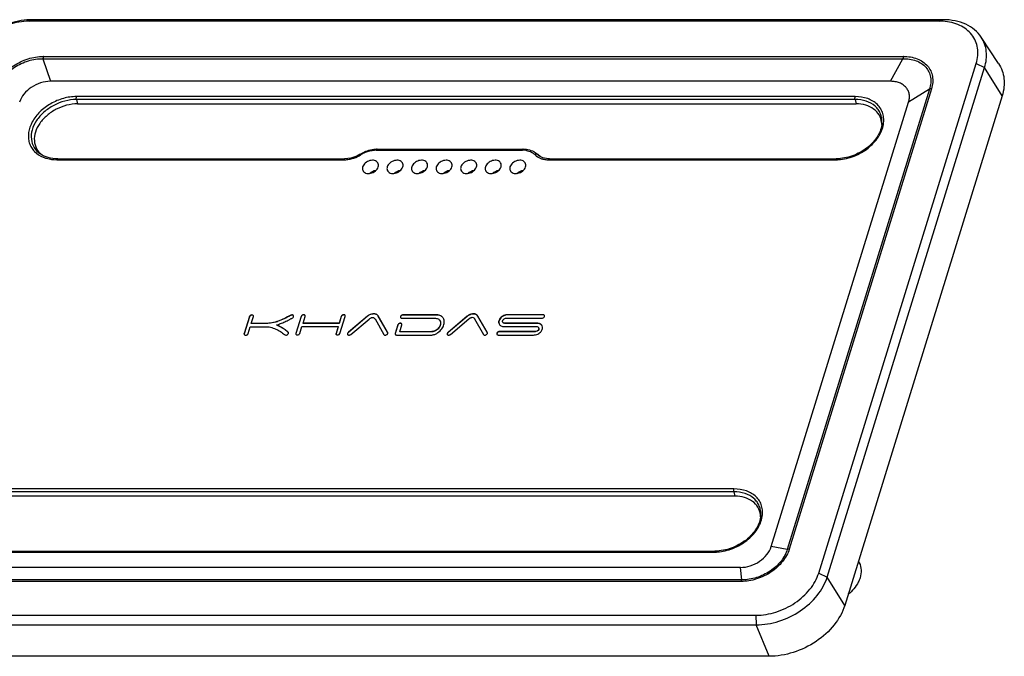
# Model space of a CAD drawing. Header units: millimetres. Extents: x 0 to 297, y 0 to 210.
# Tile 79 of 122: x 170 to 208, y 43 to 67. Entities that reach past the tile are written whole.
import ezdxf

# ---------------------------------------------------------------- set-up
doc = ezdxf.new("R2010")
doc.units = ezdxf.units.MM
doc.header["$LTSCALE"] = 16.335
doc.layers.get('0').update_dxf_attribs({"linetype": 'CONTINUOUS'})

msp = doc.modelspace()

# ---------------------------------------------------------------- linework, layer by layer
at = {"color": 7, "linetype": 'CONTINUOUS'}
for p, q in [((170.619, 67.044), (170.761, 67.102)), ((205.619, 67.044), (170.619, 67.044)), ((205.761, 67.102), (170.761, 67.102)), ((205.619, 67.044), (205.761, 67.102)), ((207.89, 65.42), (207.223, 66.432)), ((171.153, 65.602), (171.442, 64.733)), ((171.153, 65.602), (204.215, 65.602)), ((171.17, 65.692), (204.232, 65.692)), ((203.741, 64.733), (204.215, 65.602)), ((200.977, 45.835), (207.028, 65.418)), ((201.303, 45.68), (207.355, 65.264)), ((207.028, 65.418), (207.355, 65.264)), ((208.03, 64.175), (207.355, 65.264)), ((203.741, 64.733), (171.442, 64.733)), ((205.233, 64.436), (199.766, 46.745)), ((205.313, 64.448), (199.846, 46.756)), ((205.233, 64.436), (204.433, 63.935)), ((172.441, 64.033), (172.481, 63.866)), ((202.375, 64.033), (172.441, 64.033)), ((202.378, 64.147), (172.443, 64.147)), ((208.03, 64.175), (201.978, 44.592)), ((202.375, 64.033), (202.415, 63.866)), ((172.481, 63.866), (202.415, 63.866)), ((199.153, 46.849), (204.433, 63.935)), ((183.966, 62.091), (189.584, 62.091)), ((183.996, 62.129), (189.615, 62.129)), ((171.693, 61.719), (182.729, 61.719)), ((171.723, 61.757), (182.759, 61.757)), ((190.069, 62.001), (190.173, 61.93)), ((190.155, 61.929), (190.265, 61.853)), ((190.592, 61.719), (201.627, 61.719)), ((190.622, 61.757), (201.658, 61.757)), ((179.092, 55.688), (178.892, 55.039)), ((179.095, 55.682), (178.895, 55.033)), ((179.095, 55.682), (179.092, 55.688)), ((179.162, 55.427), (179.243, 55.688)), ((180.671, 55.727), (180.668, 55.733)), ((181.078, 55.696), (180.877, 55.047)), ((181.081, 55.69), (180.88, 55.041)), ((181.081, 55.69), (181.078, 55.696)), ((181.117, 55.737), (181.114, 55.743)), ((181.151, 55.436), (181.231, 55.696)), ((182.62, 55.696), (182.54, 55.436)), ((182.623, 55.69), (182.543, 55.429)), ((182.573, 55.047), (182.774, 55.696)), ((182.623, 55.69), (182.62, 55.696)), ((182.66, 55.737), (182.656, 55.743)), ((183.629, 55.709), (182.894, 55.086)), ((183.632, 55.703), (182.897, 55.08)), ((183.632, 55.703), (183.629, 55.709)), ((183.741, 55.767), (183.738, 55.773)), ((184.398, 55.092), (184.043, 55.715)), ((184.046, 55.708), (184.043, 55.715)), ((184.401, 55.086), (184.046, 55.708)), ((186.302, 55.756), (184.993, 55.756)), ((184.996, 55.75), (184.993, 55.756)), ((186.305, 55.75), (184.996, 55.75)), ((186.305, 55.75), (186.302, 55.756)), ((187.461, 55.706), (186.726, 55.083)), ((187.464, 55.7), (186.729, 55.077)), ((187.464, 55.7), (187.461, 55.706)), ((187.573, 55.764), (187.57, 55.77)), ((188.231, 55.089), (187.875, 55.712)), ((187.878, 55.706), (187.875, 55.712)), ((188.234, 55.083), (187.878, 55.706)), ((190.38, 55.761), (189.018, 55.761)), ((189.021, 55.755), (189.018, 55.761)), ((190.383, 55.755), (189.021, 55.755)), ((190.383, 55.755), (190.38, 55.761)), ((179.042, 55.039), (179.122, 55.3)), ((179.122, 55.3), (179.674, 55.3)), ((179.165, 55.421), (179.162, 55.427)), ((179.712, 55.427), (179.162, 55.427)), ((179.715, 55.421), (179.165, 55.421)), ((179.715, 55.421), (179.712, 55.427)), ((180.14, 55.368), (180.205, 55.39)), ((180.143, 55.361), (180.14, 55.368)), ((180.19, 55.345), (180.14, 55.368)), ((180.193, 55.339), (180.143, 55.361)), ((180.193, 55.339), (180.19, 55.345)), ((181.031, 55.047), (181.111, 55.308)), ((181.111, 55.308), (182.5, 55.308)), ((181.154, 55.429), (181.151, 55.436)), ((182.54, 55.436), (181.151, 55.436)), ((182.543, 55.429), (181.154, 55.429)), ((182.5, 55.308), (182.42, 55.047)), ((182.503, 55.301), (182.423, 55.041)), ((182.503, 55.301), (182.5, 55.308)), ((182.543, 55.429), (182.54, 55.436)), ((182.986, 55.002), (183.696, 55.597)), ((183.919, 55.6), (184.26, 55.002)), ((184.797, 55.37), (184.697, 55.044)), ((184.8, 55.364), (184.7, 55.038)), ((184.8, 55.364), (184.797, 55.37)), ((184.87, 55.11), (184.951, 55.37)), ((184.953, 55.625), (186.217, 55.625)), ((186.426, 55.521), (186.423, 55.527)), ((186.549, 55.615), (186.542, 55.631)), ((186.816, 55.003), (187.527, 55.6)), ((187.749, 55.603), (188.091, 55.004)), ((188.827, 55.479), (188.83, 55.473)), ((188.878, 55.308), (190.126, 55.308)), ((190.153, 55.436), (188.911, 55.436)), ((188.914, 55.429), (188.911, 55.436)), ((190.156, 55.429), (188.914, 55.429)), ((188.971, 55.631), (190.34, 55.631)), ((190.156, 55.429), (190.153, 55.436)), ((190.212, 55.258), (190.209, 55.264)), ((178.895, 55.033), (178.892, 55.039)), ((180.39, 55.233), (180.387, 55.239)), ((180.591, 55.073), (180.588, 55.077)), ((180.88, 55.041), (180.877, 55.047)), ((182.423, 55.041), (182.42, 55.047)), ((182.897, 55.08), (182.894, 55.086)), ((184.401, 55.086), (184.398, 55.092)), ((184.7, 55.038), (184.697, 55.044)), ((184.751, 54.982), (186.086, 54.982)), ((186.057, 55.11), (184.87, 55.11)), ((184.873, 55.103), (184.87, 55.11)), ((186.06, 55.103), (184.873, 55.103)), ((186.06, 55.103), (186.057, 55.11)), ((186.729, 55.077), (186.726, 55.083)), ((188.234, 55.083), (188.231, 55.089)), ((188.657, 54.982), (190.012, 54.982)), ((190.069, 55.115), (188.698, 55.115)), ((188.701, 55.109), (188.698, 55.115)), ((190.073, 55.109), (188.701, 55.109)), ((190.073, 55.109), (190.069, 55.115)), ((190.159, 55.136), (190.156, 55.142)), ((197.715, 48.954), (167.781, 48.954)), ((197.718, 49.068), (167.783, 49.068)), ((197.715, 48.954), (197.755, 48.787)), ((197.755, 48.787), (167.821, 48.787)), ((167.033, 46.64), (196.968, 46.64)), ((167.064, 46.678), (196.998, 46.678)), ((199.766, 46.745), (199.153, 46.849)), ((202.503, 46.291), (202.536, 46.224)), ((197.967, 46.05), (165.669, 46.05)), ((198.026, 45.573), (197.967, 46.05)), ((200.977, 45.835), (201.303, 45.68)), ((197.998, 45.511), (164.932, 45.511)), ((198.026, 45.573), (164.96, 45.573)), ((201.978, 44.592), (201.303, 45.68)), ((163.563, 44.21), (198.563, 44.21)), ((198.563, 44.21), (198.573, 43.842)), ((163.573, 43.842), (198.573, 43.842)), ((199.07, 42.634), (198.573, 43.842)), ((199.07, 42.634), (164.07, 42.634))]:
    msp.add_line(p, q, dxfattribs=at)
for centre, radius, start, end in [((205.62, 64.869), 2.175, 86.2546, 90.0157), ((202.597, 63.055), 0.805, 1.0304, 6.7509), ((183.966, 61.143), 0.948, 90.0259, 94.0078), ((189.585, 61.204), 0.887, 85.8581, 90.0184), ((189.589, 61.258), 0.833, 81.5845, 85.8633), ((182.728, 62.778), 1.059, 270.0259, 274.0083), ((182.723, 62.85), 1.131, 274.0013, 277.759), ((182.682, 63.028), 1.315, 295.3358, 301.818), ((182.697, 63.003), 1.285, 301.8353, 302.203), ((184.003, 60.929), 1.165, 118.7257, 122.195), ((189.689, 61.55), 0.521, 50.2286, 56.2174), ((189.711, 61.577), 0.486, 44.1565, 50.2242), ((190.14, 61.804), 0.138, 120.2138, 125.7379), ((190.507, 62.27), 0.49, 224.1578, 230.323), ((189.831, 61.428), 0.608, 47.2286, 55.7942), ((190.528, 62.296), 0.523, 230.3197, 235.7564), ((189.858, 61.458), 0.568, 44.1286, 47.1599), ((190.586, 62.164), 0.446, 224.1375, 228.4), ((190.591, 62.711), 0.992, 265.8583, 270.0184), ((201.627, 63.4), 1.681, 270.002, 271.0763), ((201.626, 63.463), 1.744, 271.0862, 273.8569), ((179.546, 57.378), 1.976, 287.9722, 288.2682), ((188.829, 55.47), 0.153, 203.5575, 206.1394), ((178.937, 55.014), 0.0453, 199.5552, 206.1288), ((180.917, 55.02), 0.0397, 196.929, 206.0912), ((186.738, 55.015), 0.0419, 196.6524, 206.0844), ((188.2, 55.052), 0.0459, 35.0945, 43.1856), ((188.202, 55.053), 0.0439, 26.1803, 35.0906), ((197.937, 47.976), 0.805, 1.0304, 6.7509), ((196.968, 48.321), 1.681, 270.002, 271.0763), ((196.966, 48.384), 1.744, 271.0862, 273.8569)]:
    msp.add_arc(centre, radius, start, end, dxfattribs=at)
for points, knots in [([(170.761, 67.102), (170.467, 67.102), (169.865, 66.999), (169.051, 66.604), (168.396, 66.02), (168.11, 65.519), (168.031, 65.264)], [0, 0, 0, 0, 0.253196, 0.516158, 0.770103, 1, 1, 1, 1]), ([(170.619, 67.044), (170.359, 67.044), (169.827, 66.953), (169.108, 66.604), (168.528, 66.087), (168.275, 65.644), (168.205, 65.418)], [0, 0, 0, 0, 0.253196, 0.516158, 0.770103, 1, 1, 1, 1]), ([(207.223, 66.432), (207.153, 66.537), (206.976, 66.733), (206.628, 66.946), (206.213, 67.075), (205.915, 67.102), (205.761, 67.102)], [0, 0, 0, 0, 0.227087, 0.466713, 0.723984, 1, 1, 1, 1]), ([(207.028, 65.418), (207.059, 65.516), (207.099, 65.714), (207.092, 66.01), (207.014, 66.287), (206.868, 66.533), (206.66, 66.738), (206.302, 66.953), (205.98, 67.025), (205.762, 67.039)], [0, 0, 0, 0, 0.128002, 0.24927, 0.366311, 0.482644, 0.601878, 0.727012, 1, 1, 1, 1]), ([(207.355, 65.264), (207.416, 65.462), (207.455, 65.778), (207.365, 66.174), (207.276, 66.351), (207.223, 66.432)], [0, 0, 0, 0, 0.515713, 0.759354, 1, 1, 1, 1]), ([(169.321, 64.448), (169.374, 64.62), (169.569, 64.959), (170.012, 65.357), (170.564, 65.622), (170.971, 65.692), (171.17, 65.692)], [0, 0, 0, 0, 0.229981, 0.483866, 0.746777, 1, 1, 1, 1]), ([(169.412, 64.436), (169.457, 64.601), (169.637, 64.924), (170.055, 65.301), (170.579, 65.548), (170.965, 65.608), (171.153, 65.602)], [0, 0, 0, 0, 0.229777, 0.483838, 0.747017, 1, 1, 1, 1]), ([(171.17, 65.692), (171.168, 65.685), (171.16, 65.656), (171.155, 65.626), (171.153, 65.602)], [0, 0, 0, 0, 0.233454, 1, 1, 1, 1]), ([(204.232, 65.692), (204.23, 65.685), (204.222, 65.656), (204.217, 65.626), (204.215, 65.602)], [0, 0, 0, 0, 0.233454, 1, 1, 1, 1]), ([(204.215, 65.602), (204.385, 65.608), (204.639, 65.573), (204.929, 65.429), (205.099, 65.282), (205.219, 65.099), (205.283, 64.889), (205.29, 64.662), (205.258, 64.511), (205.233, 64.436)], [0, 0, 0, 0, 0.276145, 0.402047, 0.521073, 0.636372, 0.752112, 0.872321, 1, 1, 1, 1]), ([(204.232, 65.692), (204.412, 65.692), (204.679, 65.65), (204.983, 65.493), (205.163, 65.337), (205.29, 65.144), (205.359, 64.923), (205.369, 64.685), (205.337, 64.526), (205.313, 64.448)], [0, 0, 0, 0, 0.276406, 0.402631, 0.522055, 0.63767, 0.753451, 0.873267, 1, 1, 1, 1]), ([(207.89, 65.42), (207.947, 65.333), (208.041, 65.145), (208.111, 64.834), (208.11, 64.504), (208.063, 64.284), (208.03, 64.175)], [0, 0, 0, 0, 0.239978, 0.482987, 0.734883, 1, 1, 1, 1]), ([(171.442, 64.733), (171.314, 64.733), (171.053, 64.688), (170.7, 64.517), (170.415, 64.263), (170.291, 64.045), (170.256, 63.935)], [0, 0, 0, 0, 0.253208, 0.516166, 0.770093, 1, 1, 1, 1]), ([(204.433, 63.935), (204.449, 63.985), (204.47, 64.087), (204.462, 64.24), (204.418, 64.381), (204.336, 64.505), (204.222, 64.606), (204.08, 64.679), (203.917, 64.724), (203.801, 64.733), (203.741, 64.733)], [0, 0, 0, 0, 0.1267, 0.246346, 0.362041, 0.477544, 0.596734, 0.722741, 0.857001, 1, 1, 1, 1]), ([(205.313, 64.448), (205.306, 64.448), (205.279, 64.447), (205.252, 64.442), (205.233, 64.436)], [0, 0, 0, 0, 0.265901, 1, 1, 1, 1]), ([(172.443, 64.147), (172.274, 64.147), (171.929, 64.096), (171.447, 63.893), (171.033, 63.585), (170.73, 63.202), (170.598, 62.841), (170.587, 62.561), (170.622, 62.366), (170.702, 62.188), (170.864, 61.978), (171.04, 61.866), (171.165, 61.815)], [0, 0, 0, 0, 0.138106, 0.281983, 0.423822, 0.556416, 0.675734, 0.730964, 0.784072, 0.836274, 0.888953, 1, 1, 1, 1]), ([(172.441, 64.033), (172.141, 64.033), (171.683, 63.905), (171.187, 63.567), (170.896, 63.243), (170.72, 62.88), (170.681, 62.51), (170.795, 62.171), (170.96, 62.005), (171.054, 61.941)], [0, 0, 0, 0, 0.278564, 0.42087, 0.555746, 0.678824, 0.789827, 0.893889, 1, 1, 1, 1]), ([(172.441, 64.033), (172.436, 64.052), (172.433, 64.091), (172.438, 64.129), (172.443, 64.147)], [0, 0, 0, 0, 0.507903, 1, 1, 1, 1]), ([(202.375, 64.033), (202.371, 64.052), (202.367, 64.091), (202.372, 64.129), (202.378, 64.147)], [0, 0, 0, 0, 0.507903, 1, 1, 1, 1]), ([(203.408, 63.128), (203.411, 63.19), (203.406, 63.313), (203.357, 63.49), (203.269, 63.649), (203.099, 63.834), (202.795, 63.996), (202.519, 64.033), (202.375, 64.033)], [0, 0, 0, 0, 0.120164, 0.236604, 0.352176, 0.469909, 0.720261, 1, 1, 1, 1]), ([(203.465, 63.08), (203.477, 63.151), (203.486, 63.292), (203.45, 63.499), (203.365, 63.687), (203.187, 63.908), (202.851, 64.104), (202.54, 64.147), (202.378, 64.147)], [0, 0, 0, 0, 0.122893, 0.240658, 0.356279, 0.473184, 0.721141, 1, 1, 1, 1]), ([(172.481, 63.866), (172.201, 63.866), (171.772, 63.749), (171.305, 63.437), (171.026, 63.138), (170.851, 62.801), (170.8, 62.454), (170.887, 62.132), (171.031, 61.968), (171.114, 61.903)], [0, 0, 0, 0, 0.277721, 0.419855, 0.555068, 0.678967, 0.790853, 0.895072, 1, 1, 1, 1]), ([(203.396, 63.15), (203.384, 63.251), (203.317, 63.453), (203.093, 63.692), (202.778, 63.837), (202.539, 63.866), (202.415, 63.866)], [0, 0, 0, 0, 0.230739, 0.465066, 0.719211, 1, 1, 1, 1]), ([(203.408, 63.128), (203.397, 62.955), (203.299, 62.688), (203.072, 62.387), (202.844, 62.173), (202.574, 61.996), (202.186, 61.819), (201.866, 61.757), (201.658, 61.757)], [0, 0, 0, 0, 0.216046, 0.338982, 0.46926, 0.603991, 0.739786, 1, 1, 1, 1]), ([(201.743, 61.723), (201.945, 61.737), (202.248, 61.809), (202.618, 61.986), (202.953, 62.211), (203.285, 62.558), (203.437, 62.908), (203.465, 63.08)], [0, 0, 0, 0, 0.259451, 0.392921, 0.525274, 0.776356, 1, 1, 1, 1]), ([(183.359, 61.938), (183.407, 61.968), (183.604, 62.074), (183.83, 62.129), (183.996, 62.129)], [0, 0, 0, 0, 0.255685, 1, 1, 1, 1]), ([(183.442, 61.951), (183.478, 61.971), (183.622, 62.04), (183.781, 62.081), (183.9, 62.089)], [0, 0, 0, 0, 0.255352, 1, 1, 1, 1]), ([(183.996, 62.129), (183.993, 62.129), (183.984, 62.126), (183.973, 62.112), (183.968, 62.099), (183.966, 62.091)], [0, 0, 0, 0, 0.176868, 0.52237, 1, 1, 1, 1]), ([(189.615, 62.129), (189.612, 62.129), (189.603, 62.126), (189.592, 62.112), (189.587, 62.099), (189.584, 62.091)], [0, 0, 0, 0, 0.176868, 0.52237, 1, 1, 1, 1]), ([(189.615, 62.129), (189.697, 62.129), (189.857, 62.11), (190.006, 62.044), (190.069, 62.001)], [0, 0, 0, 0, 0.51748, 1, 1, 1, 1]), ([(189.711, 62.082), (189.735, 62.078), (189.829, 62.06), (189.92, 62.022), (189.979, 61.983)], [0, 0, 0, 0, 0.263752, 1, 1, 1, 1]), ([(171.723, 61.757), (171.6, 61.757), (171.364, 61.784), (171.145, 61.879), (171.054, 61.941)], [0, 0, 0, 0, 0.528499, 1, 1, 1, 1]), ([(171.165, 61.815), (171.205, 61.799), (171.375, 61.741), (171.556, 61.719), (171.693, 61.719)], [0, 0, 0, 0, 0.238626, 1, 1, 1, 1]), ([(171.723, 61.757), (171.72, 61.757), (171.711, 61.754), (171.7, 61.74), (171.695, 61.727), (171.693, 61.719)], [0, 0, 0, 0, 0.176868, 0.52237, 1, 1, 1, 1]), ([(182.759, 61.757), (182.756, 61.757), (182.747, 61.754), (182.736, 61.74), (182.731, 61.727), (182.729, 61.719)], [0, 0, 0, 0, 0.176868, 0.52237, 1, 1, 1, 1]), ([(183.359, 61.938), (183.313, 61.909), (183.128, 61.809), (182.915, 61.757), (182.759, 61.757)], [0, 0, 0, 0, 0.257542, 1, 1, 1, 1]), ([(182.876, 61.729), (182.907, 61.734), (183.034, 61.756), (183.157, 61.799), (183.244, 61.84)], [0, 0, 0, 0, 0.245726, 1, 1, 1, 1]), ([(183.359, 61.938), (183.36, 61.938), (183.363, 61.937), (183.37, 61.93), (183.377, 61.922), (183.382, 61.915)], [0, 0, 0, 0, 0.08862, 0.284646, 1, 1, 1, 1]), ([(184.029, 61.599), (184.016, 61.621), (183.98, 61.659), (183.904, 61.693), (183.815, 61.703), (183.687, 61.684), (183.542, 61.609), (183.461, 61.502), (183.444, 61.445)], [0, 0, 0, 0, 0.103025, 0.215021, 0.338915, 0.473064, 0.749626, 1, 1, 1, 1]), ([(184.973, 61.599), (184.96, 61.621), (184.924, 61.659), (184.848, 61.693), (184.759, 61.703), (184.631, 61.684), (184.486, 61.609), (184.406, 61.502), (184.388, 61.445)], [0, 0, 0, 0, 0.103025, 0.215021, 0.338915, 0.473064, 0.749626, 1, 1, 1, 1]), ([(185.917, 61.599), (185.904, 61.621), (185.868, 61.659), (185.792, 61.693), (185.703, 61.703), (185.575, 61.684), (185.43, 61.609), (185.35, 61.502), (185.332, 61.445)], [0, 0, 0, 0, 0.103025, 0.215021, 0.338915, 0.473064, 0.749626, 1, 1, 1, 1]), ([(186.861, 61.599), (186.849, 61.621), (186.812, 61.659), (186.736, 61.693), (186.647, 61.703), (186.519, 61.684), (186.374, 61.609), (186.294, 61.502), (186.276, 61.445)], [0, 0, 0, 0, 0.103025, 0.215021, 0.338915, 0.473064, 0.749626, 1, 1, 1, 1]), ([(187.805, 61.599), (187.793, 61.621), (187.756, 61.659), (187.68, 61.693), (187.591, 61.703), (187.463, 61.684), (187.318, 61.609), (187.238, 61.502), (187.22, 61.445)], [0, 0, 0, 0, 0.103025, 0.215021, 0.338915, 0.473064, 0.749626, 1, 1, 1, 1]), ([(188.749, 61.599), (188.737, 61.621), (188.7, 61.659), (188.625, 61.693), (188.535, 61.703), (188.407, 61.684), (188.262, 61.609), (188.182, 61.502), (188.164, 61.445)], [0, 0, 0, 0, 0.103025, 0.215021, 0.338915, 0.473064, 0.749626, 1, 1, 1, 1]), ([(189.693, 61.599), (189.681, 61.621), (189.644, 61.659), (189.569, 61.693), (189.479, 61.703), (189.351, 61.684), (189.206, 61.609), (189.126, 61.502), (189.108, 61.445)], [0, 0, 0, 0, 0.103025, 0.215021, 0.338915, 0.473064, 0.749626, 1, 1, 1, 1]), ([(190.06, 61.915), (190.077, 61.898), (190.153, 61.83), (190.247, 61.783), (190.32, 61.759)], [0, 0, 0, 0, 0.239719, 1, 1, 1, 1]), ([(190.069, 62.001), (190.077, 61.996), (190.107, 61.974), (190.136, 61.949), (190.155, 61.929)], [0, 0, 0, 0, 0.254213, 1, 1, 1, 1]), ([(190.155, 61.929), (190.145, 61.936), (190.113, 61.942), (190.085, 61.931), (190.071, 61.923)], [0, 0, 0, 0, 0.448446, 1, 1, 1, 1]), ([(190.622, 61.757), (190.585, 61.757), (190.45, 61.765), (190.315, 61.808), (190.234, 61.863)], [0, 0, 0, 0, 0.27515, 1, 1, 1, 1]), ([(190.32, 61.759), (190.336, 61.754), (190.401, 61.736), (190.468, 61.725), (190.52, 61.722)], [0, 0, 0, 0, 0.24273, 1, 1, 1, 1]), ([(190.622, 61.757), (190.619, 61.757), (190.61, 61.754), (190.599, 61.74), (190.594, 61.727), (190.592, 61.719)], [0, 0, 0, 0, 0.176868, 0.52237, 1, 1, 1, 1]), ([(201.658, 61.757), (201.655, 61.757), (201.646, 61.754), (201.635, 61.74), (201.63, 61.727), (201.627, 61.719)], [0, 0, 0, 0, 0.176868, 0.52237, 1, 1, 1, 1]), ([(183.444, 61.445), (183.437, 61.423), (183.43, 61.378), (183.438, 61.333), (183.446, 61.313)], [0, 0, 0, 0, 0.516605, 1, 1, 1, 1]), ([(183.446, 61.313), (183.456, 61.29), (183.487, 61.245), (183.561, 61.203), (183.651, 61.186), (183.785, 61.2), (183.938, 61.274), (184.024, 61.385), (184.042, 61.445)], [0, 0, 0, 0, 0.102432, 0.21229, 0.334369, 0.467953, 0.746745, 1, 1, 1, 1]), ([(184.042, 61.445), (184.051, 61.471), (184.058, 61.525), (184.042, 61.577), (184.029, 61.599)], [0, 0, 0, 0, 0.517453, 1, 1, 1, 1]), ([(184.388, 61.445), (184.381, 61.423), (184.374, 61.378), (184.382, 61.333), (184.39, 61.313)], [0, 0, 0, 0, 0.516605, 1, 1, 1, 1]), ([(184.39, 61.313), (184.4, 61.29), (184.431, 61.245), (184.505, 61.203), (184.595, 61.186), (184.729, 61.2), (184.882, 61.274), (184.968, 61.385), (184.987, 61.445)], [0, 0, 0, 0, 0.102432, 0.21229, 0.334369, 0.467953, 0.746745, 1, 1, 1, 1]), ([(184.987, 61.445), (184.995, 61.471), (185.002, 61.525), (184.986, 61.577), (184.973, 61.599)], [0, 0, 0, 0, 0.517453, 1, 1, 1, 1]), ([(185.332, 61.445), (185.325, 61.423), (185.318, 61.378), (185.326, 61.333), (185.334, 61.313)], [0, 0, 0, 0, 0.516605, 1, 1, 1, 1]), ([(185.334, 61.313), (185.344, 61.29), (185.375, 61.245), (185.449, 61.203), (185.539, 61.186), (185.673, 61.2), (185.826, 61.274), (185.912, 61.385), (185.931, 61.445)], [0, 0, 0, 0, 0.102432, 0.21229, 0.334369, 0.467953, 0.746745, 1, 1, 1, 1]), ([(185.931, 61.445), (185.939, 61.471), (185.946, 61.525), (185.93, 61.577), (185.917, 61.599)], [0, 0, 0, 0, 0.517453, 1, 1, 1, 1]), ([(186.276, 61.445), (186.269, 61.423), (186.262, 61.378), (186.27, 61.333), (186.278, 61.313)], [0, 0, 0, 0, 0.516605, 1, 1, 1, 1]), ([(186.278, 61.313), (186.288, 61.29), (186.319, 61.245), (186.393, 61.203), (186.484, 61.186), (186.617, 61.2), (186.77, 61.274), (186.856, 61.385), (186.875, 61.445)], [0, 0, 0, 0, 0.102432, 0.21229, 0.334369, 0.467953, 0.746745, 1, 1, 1, 1]), ([(186.875, 61.445), (186.883, 61.471), (186.89, 61.525), (186.874, 61.577), (186.861, 61.599)], [0, 0, 0, 0, 0.517453, 1, 1, 1, 1]), ([(187.22, 61.445), (187.213, 61.423), (187.206, 61.378), (187.215, 61.333), (187.223, 61.313)], [0, 0, 0, 0, 0.516605, 1, 1, 1, 1]), ([(187.223, 61.313), (187.232, 61.29), (187.263, 61.245), (187.337, 61.203), (187.428, 61.186), (187.561, 61.2), (187.714, 61.274), (187.8, 61.385), (187.819, 61.445)], [0, 0, 0, 0, 0.102432, 0.21229, 0.334369, 0.467953, 0.746745, 1, 1, 1, 1]), ([(187.819, 61.445), (187.827, 61.471), (187.834, 61.525), (187.818, 61.577), (187.805, 61.599)], [0, 0, 0, 0, 0.517453, 1, 1, 1, 1]), ([(188.164, 61.445), (188.157, 61.423), (188.15, 61.378), (188.159, 61.333), (188.167, 61.313)], [0, 0, 0, 0, 0.516605, 1, 1, 1, 1]), ([(188.167, 61.313), (188.176, 61.29), (188.208, 61.245), (188.281, 61.203), (188.372, 61.186), (188.505, 61.2), (188.659, 61.274), (188.744, 61.385), (188.763, 61.445)], [0, 0, 0, 0, 0.102432, 0.21229, 0.334369, 0.467953, 0.746745, 1, 1, 1, 1]), ([(188.763, 61.445), (188.771, 61.471), (188.778, 61.525), (188.762, 61.577), (188.749, 61.599)], [0, 0, 0, 0, 0.517453, 1, 1, 1, 1]), ([(189.108, 61.445), (189.102, 61.423), (189.094, 61.378), (189.103, 61.333), (189.111, 61.313)], [0, 0, 0, 0, 0.516605, 1, 1, 1, 1]), ([(189.111, 61.313), (189.12, 61.29), (189.152, 61.245), (189.225, 61.203), (189.316, 61.186), (189.449, 61.2), (189.603, 61.274), (189.688, 61.385), (189.707, 61.445)], [0, 0, 0, 0, 0.102432, 0.21229, 0.334369, 0.467953, 0.746745, 1, 1, 1, 1]), ([(189.707, 61.445), (189.715, 61.471), (189.722, 61.525), (189.706, 61.577), (189.693, 61.599)], [0, 0, 0, 0, 0.517453, 1, 1, 1, 1]), ([(179.241, 55.727), (179.235, 55.738), (179.209, 55.758), (179.169, 55.755), (179.139, 55.742), (179.117, 55.728), (179.101, 55.71), (179.094, 55.695), (179.092, 55.688)], [0, 0, 0, 0, 0.209825, 0.466313, 0.607148, 0.747762, 0.879334, 1, 1, 1, 1]), ([(179.116, 55.717), (179.114, 55.714), (179.104, 55.704), (179.098, 55.691), (179.095, 55.682)], [0, 0, 0, 0, 0.265881, 1, 1, 1, 1]), ([(179.19, 55.749), (179.184, 55.749), (179.157, 55.745), (179.131, 55.731), (179.116, 55.717)], [0, 0, 0, 0, 0.244459, 1, 1, 1, 1]), ([(179.244, 55.721), (179.239, 55.729), (179.223, 55.745), (179.202, 55.749), (179.19, 55.749)], [0, 0, 0, 0, 0.463404, 1, 1, 1, 1]), ([(179.243, 55.688), (179.244, 55.691), (179.246, 55.704), (179.245, 55.718), (179.241, 55.727)], [0, 0, 0, 0, 0.26564, 1, 1, 1, 1]), ([(180.668, 55.733), (180.591, 55.695), (180.439, 55.616), (180.203, 55.516), (179.96, 55.447), (179.794, 55.427), (179.712, 55.427)], [0, 0, 0, 0, 0.254367, 0.508271, 0.758666, 1, 1, 1, 1]), ([(180.671, 55.727), (180.589, 55.685), (180.424, 55.601), (180.253, 55.531), (180.165, 55.502)], [0, 0, 0, 0, 0.500686, 1, 1, 1, 1]), ([(180.205, 55.39), (180.26, 55.413), (180.345, 55.441), (180.455, 55.49), (180.536, 55.528), (180.603, 55.562), (180.656, 55.59), (180.696, 55.612), (180.736, 55.632), (180.772, 55.656), (180.794, 55.691), (180.791, 55.717), (180.786, 55.727)], [0, 0, 0, 0, 0.255658, 0.383846, 0.512157, 0.640482, 0.704616, 0.768572, 0.833201, 0.896024, 0.952405, 1, 1, 1, 1]), ([(180.786, 55.727), (180.782, 55.735), (180.768, 55.75), (180.735, 55.757), (180.701, 55.749), (180.679, 55.739), (180.668, 55.733)], [0, 0, 0, 0, 0.2075, 0.445781, 0.71849, 1, 1, 1, 1]), ([(180.789, 55.721), (180.786, 55.728), (180.774, 55.741), (180.747, 55.75), (180.716, 55.747), (180.696, 55.739), (180.686, 55.735)], [0, 0, 0, 0, 0.209956, 0.4459, 0.71518, 1, 1, 1, 1]), ([(181.114, 55.743), (181.109, 55.74), (181.094, 55.727), (181.082, 55.71), (181.078, 55.696)], [0, 0, 0, 0, 0.268848, 1, 1, 1, 1]), ([(181.117, 55.737), (181.112, 55.734), (181.097, 55.721), (181.085, 55.704), (181.081, 55.69)], [0, 0, 0, 0, 0.268848, 1, 1, 1, 1]), ([(181.23, 55.734), (181.226, 55.742), (181.213, 55.754), (181.188, 55.759), (181.155, 55.76), (181.129, 55.752), (181.114, 55.743)], [0, 0, 0, 0, 0.208606, 0.389417, 0.5841, 1, 1, 1, 1]), ([(181.177, 55.753), (181.173, 55.753), (181.156, 55.752), (181.139, 55.748), (181.128, 55.743)], [0, 0, 0, 0, 0.241312, 1, 1, 1, 1]), ([(181.233, 55.728), (181.229, 55.737), (181.21, 55.751), (181.188, 55.753), (181.177, 55.753)], [0, 0, 0, 0, 0.457722, 1, 1, 1, 1]), ([(181.231, 55.696), (181.232, 55.699), (181.235, 55.712), (181.234, 55.726), (181.23, 55.734)], [0, 0, 0, 0, 0.265756, 1, 1, 1, 1]), ([(182.656, 55.743), (182.652, 55.74), (182.637, 55.727), (182.625, 55.71), (182.62, 55.696)], [0, 0, 0, 0, 0.268864, 1, 1, 1, 1]), ([(182.66, 55.737), (182.655, 55.734), (182.64, 55.721), (182.628, 55.704), (182.623, 55.69)], [0, 0, 0, 0, 0.268864, 1, 1, 1, 1]), ([(182.773, 55.734), (182.769, 55.742), (182.755, 55.754), (182.731, 55.759), (182.697, 55.76), (182.671, 55.752), (182.656, 55.743)], [0, 0, 0, 0, 0.2086, 0.389424, 0.584108, 1, 1, 1, 1]), ([(182.719, 55.753), (182.715, 55.753), (182.699, 55.752), (182.682, 55.748), (182.671, 55.743)], [0, 0, 0, 0, 0.241311, 1, 1, 1, 1]), ([(182.776, 55.728), (182.772, 55.737), (182.753, 55.751), (182.731, 55.753), (182.719, 55.753)], [0, 0, 0, 0, 0.45771, 1, 1, 1, 1]), ([(182.774, 55.696), (182.775, 55.699), (182.778, 55.712), (182.777, 55.726), (182.773, 55.734)], [0, 0, 0, 0, 0.26576, 1, 1, 1, 1]), ([(184.043, 55.715), (184.03, 55.735), (183.994, 55.773), (183.916, 55.798), (183.827, 55.798), (183.767, 55.784), (183.738, 55.773)], [0, 0, 0, 0, 0.213645, 0.451424, 0.71675, 1, 1, 1, 1]), ([(184.046, 55.708), (184.033, 55.729), (183.997, 55.767), (183.919, 55.792), (183.831, 55.792), (183.77, 55.778), (183.741, 55.767)], [0, 0, 0, 0, 0.213645, 0.451424, 0.71675, 1, 1, 1, 1]), ([(183.749, 55.635), (183.761, 55.642), (183.786, 55.654), (183.835, 55.665), (183.872, 55.65), (183.888, 55.635)], [0, 0, 0, 0, 0.280403, 0.551587, 1, 1, 1, 1]), ([(184.993, 55.756), (184.978, 55.756), (184.948, 55.749), (184.903, 55.72), (184.888, 55.673), (184.898, 55.652)], [0, 0, 0, 0, 0.277943, 0.559092, 1, 1, 1, 1]), ([(184.996, 55.75), (184.982, 55.75), (184.954, 55.744), (184.918, 55.722), (184.897, 55.688), (184.896, 55.663), (184.899, 55.652)], [0, 0, 0, 0, 0.269377, 0.543891, 0.788363, 1, 1, 1, 1]), ([(184.898, 55.652), (184.903, 55.643), (184.92, 55.628), (184.942, 55.625), (184.953, 55.625)], [0, 0, 0, 0, 0.462308, 1, 1, 1, 1]), ([(186.542, 55.631), (186.519, 55.668), (186.447, 55.736), (186.351, 55.756), (186.302, 55.756)], [0, 0, 0, 0, 0.46625, 1, 1, 1, 1]), ([(186.545, 55.625), (186.522, 55.662), (186.45, 55.73), (186.354, 55.75), (186.305, 55.75)], [0, 0, 0, 0, 0.46625, 1, 1, 1, 1]), ([(187.875, 55.712), (187.862, 55.732), (187.826, 55.77), (187.748, 55.796), (187.66, 55.795), (187.599, 55.781), (187.57, 55.77)], [0, 0, 0, 0, 0.213663, 0.451448, 0.716743, 1, 1, 1, 1]), ([(187.878, 55.706), (187.865, 55.726), (187.829, 55.764), (187.751, 55.789), (187.663, 55.789), (187.603, 55.775), (187.573, 55.764)], [0, 0, 0, 0, 0.213663, 0.451448, 0.716743, 1, 1, 1, 1]), ([(187.58, 55.638), (187.592, 55.645), (187.617, 55.657), (187.666, 55.668), (187.703, 55.653), (187.719, 55.637)], [0, 0, 0, 0, 0.280368, 0.551522, 1, 1, 1, 1]), ([(189.018, 55.761), (188.968, 55.761), (188.866, 55.737), (188.76, 55.664), (188.701, 55.587), (188.675, 55.526), (188.669, 55.464), (188.679, 55.425), (188.688, 55.408)], [0, 0, 0, 0, 0.270014, 0.544234, 0.672496, 0.790455, 0.898323, 1, 1, 1, 1]), ([(188.843, 55.707), (188.813, 55.691), (188.758, 55.651), (188.697, 55.574), (188.669, 55.489), (188.677, 55.432), (188.688, 55.408)], [0, 0, 0, 0, 0.285048, 0.550658, 0.787102, 1, 1, 1, 1]), ([(189.021, 55.755), (189.006, 55.755), (188.944, 55.751), (188.884, 55.73), (188.843, 55.707)], [0, 0, 0, 0, 0.241403, 1, 1, 1, 1]), ([(190.34, 55.631), (190.355, 55.631), (190.385, 55.638), (190.43, 55.667), (190.445, 55.714), (190.435, 55.735)], [0, 0, 0, 0, 0.277948, 0.5591, 1, 1, 1, 1]), ([(190.435, 55.735), (190.43, 55.744), (190.413, 55.759), (190.391, 55.761), (190.38, 55.761)], [0, 0, 0, 0, 0.462284, 1, 1, 1, 1]), ([(190.438, 55.729), (190.436, 55.732), (190.426, 55.746), (190.41, 55.752), (190.397, 55.754)], [0, 0, 0, 0, 0.233122, 1, 1, 1, 1]), ([(179.674, 55.3), (179.751, 55.304), (179.9, 55.29), (180.103, 55.217), (180.284, 55.122), (180.39, 55.04), (180.442, 55.002)], [0, 0, 0, 0, 0.273118, 0.525723, 0.766636, 1, 1, 1, 1]), ([(180.156, 55.498), (180.119, 55.487), (179.976, 55.445), (179.827, 55.421), (179.715, 55.421)], [0, 0, 0, 0, 0.25634, 1, 1, 1, 1]), ([(180.387, 55.239), (180.372, 55.249), (180.34, 55.269), (180.291, 55.296), (180.241, 55.321), (180.207, 55.338), (180.19, 55.345)], [0, 0, 0, 0, 0.245751, 0.494782, 0.746223, 1, 1, 1, 1]), ([(180.39, 55.233), (180.375, 55.243), (180.343, 55.263), (180.294, 55.289), (180.244, 55.315), (180.21, 55.332), (180.193, 55.339)], [0, 0, 0, 0, 0.245751, 0.494782, 0.746223, 1, 1, 1, 1]), ([(183.888, 55.635), (183.894, 55.63), (183.905, 55.618), (183.913, 55.605), (183.919, 55.6)], [0, 0, 0, 0, 0.502272, 1, 1, 1, 1]), ([(184.949, 55.409), (184.946, 55.415), (184.937, 55.426), (184.917, 55.434), (184.894, 55.436), (184.861, 55.432), (184.822, 55.414), (184.802, 55.385), (184.797, 55.37)], [0, 0, 0, 0, 0.102398, 0.214579, 0.339068, 0.473894, 0.749766, 1, 1, 1, 1]), ([(184.831, 55.407), (184.827, 55.404), (184.814, 55.392), (184.804, 55.376), (184.8, 55.364)], [0, 0, 0, 0, 0.269108, 1, 1, 1, 1]), ([(184.899, 55.429), (184.893, 55.429), (184.869, 55.427), (184.845, 55.418), (184.831, 55.407)], [0, 0, 0, 0, 0.243986, 1, 1, 1, 1]), ([(184.952, 55.403), (184.948, 55.411), (184.931, 55.427), (184.91, 55.429), (184.899, 55.429)], [0, 0, 0, 0, 0.461903, 1, 1, 1, 1]), ([(184.951, 55.37), (184.952, 55.374), (184.955, 55.386), (184.953, 55.4), (184.949, 55.409)], [0, 0, 0, 0, 0.265333, 1, 1, 1, 1]), ([(186.423, 55.527), (186.432, 55.507), (186.441, 55.461), (186.433, 55.391), (186.408, 55.32), (186.367, 55.25), (186.306, 55.188), (186.205, 55.128), (186.115, 55.11), (186.057, 55.11)], [0, 0, 0, 0, 0.102906, 0.21191, 0.328595, 0.453955, 0.587773, 0.72836, 1, 1, 1, 1]), ([(186.439, 55.475), (186.444, 55.432), (186.433, 55.364), (186.393, 55.282), (186.334, 55.198), (186.22, 55.123), (186.113, 55.103), (186.06, 55.103)], [0, 0, 0, 0, 0.215468, 0.33469, 0.461373, 0.733143, 1, 1, 1, 1]), ([(186.217, 55.625), (186.259, 55.625), (186.324, 55.618), (186.39, 55.572), (186.415, 55.543), (186.423, 55.527)], [0, 0, 0, 0, 0.534432, 0.773892, 1, 1, 1, 1]), ([(186.244, 55.02), (186.307, 55.051), (186.423, 55.129), (186.54, 55.288), (186.594, 55.461), (186.569, 55.575), (186.546, 55.622)], [0, 0, 0, 0, 0.286887, 0.55201, 0.787326, 1, 1, 1, 1]), ([(187.719, 55.637), (187.725, 55.632), (187.735, 55.621), (187.744, 55.608), (187.749, 55.603)], [0, 0, 0, 0, 0.502186, 1, 1, 1, 1]), ([(188.688, 55.408), (188.703, 55.377), (188.761, 55.321), (188.838, 55.308), (188.878, 55.308)], [0, 0, 0, 0, 0.463817, 1, 1, 1, 1]), ([(188.827, 55.479), (188.823, 55.487), (188.819, 55.504), (188.822, 55.53), (188.834, 55.556), (188.86, 55.59), (188.906, 55.621), (188.95, 55.631), (188.971, 55.631)], [0, 0, 0, 0, 0.101633, 0.209938, 0.328888, 0.457192, 0.730394, 1, 1, 1, 1]), ([(188.911, 55.436), (188.893, 55.436), (188.86, 55.442), (188.833, 55.466), (188.827, 55.479)], [0, 0, 0, 0, 0.535425, 1, 1, 1, 1]), ([(188.914, 55.429), (188.896, 55.429), (188.863, 55.436), (188.836, 55.459), (188.83, 55.473)], [0, 0, 0, 0, 0.535425, 1, 1, 1, 1]), ([(190.126, 55.308), (190.143, 55.308), (190.177, 55.301), (190.203, 55.278), (190.209, 55.264)], [0, 0, 0, 0, 0.536337, 1, 1, 1, 1]), ([(190.346, 55.336), (190.331, 55.367), (190.271, 55.423), (190.193, 55.436), (190.153, 55.436)], [0, 0, 0, 0, 0.463366, 1, 1, 1, 1]), ([(190.309, 55.38), (190.289, 55.397), (190.24, 55.423), (190.185, 55.429), (190.156, 55.429)], [0, 0, 0, 0, 0.471953, 1, 1, 1, 1]), ([(190.209, 55.264), (190.214, 55.255), (190.219, 55.233), (190.21, 55.199), (190.188, 55.167), (190.168, 55.15), (190.156, 55.142)], [0, 0, 0, 0, 0.214928, 0.449848, 0.714114, 1, 1, 1, 1]), ([(190.304, 55.118), (190.33, 55.15), (190.367, 55.221), (190.362, 55.304), (190.346, 55.336)], [0, 0, 0, 0, 0.536949, 1, 1, 1, 1]), ([(178.892, 55.039), (178.89, 55.036), (178.888, 55.023), (178.889, 55.009), (178.894, 55)], [0, 0, 0, 0, 0.265638, 1, 1, 1, 1]), ([(178.895, 55.033), (178.894, 55.03), (178.891, 55.019), (178.892, 55.007), (178.895, 54.999)], [0, 0, 0, 0, 0.263729, 1, 1, 1, 1]), ([(178.894, 55), (178.899, 54.989), (178.925, 54.969), (178.965, 54.972), (178.995, 54.985), (179.017, 54.999), (179.033, 55.017), (179.04, 55.032), (179.042, 55.039)], [0, 0, 0, 0, 0.209834, 0.466333, 0.607175, 0.747786, 0.879347, 1, 1, 1, 1]), ([(180.587, 55.079), (180.583, 55.088), (180.567, 55.103), (180.534, 55.13), (180.492, 55.163), (180.443, 55.205), (180.406, 55.228), (180.387, 55.239)], [0, 0, 0, 0, 0.12116, 0.245446, 0.494741, 0.744153, 1, 1, 1, 1]), ([(180.526, 55.132), (180.504, 55.149), (180.462, 55.187), (180.415, 55.219), (180.39, 55.233)], [0, 0, 0, 0, 0.494262, 1, 1, 1, 1]), ([(180.442, 55.002), (180.456, 54.99), (180.483, 54.974), (180.524, 54.981), (180.544, 54.991), (180.553, 54.997)], [0, 0, 0, 0, 0.445744, 0.716679, 1, 1, 1, 1]), ([(180.588, 55.077), (180.584, 55.083), (180.574, 55.093), (180.553, 55.111), (180.537, 55.123), (180.526, 55.132)], [0, 0, 0, 0, 0.24563, 0.496235, 1, 1, 1, 1]), ([(180.553, 54.997), (180.561, 55.002), (180.574, 55.014), (180.588, 55.035), (180.594, 55.058), (180.59, 55.073), (180.587, 55.079)], [0, 0, 0, 0, 0.284216, 0.548648, 0.784481, 1, 1, 1, 1]), ([(180.877, 55.047), (180.876, 55.044), (180.873, 55.031), (180.874, 55.017), (180.878, 55.009)], [0, 0, 0, 0, 0.265756, 1, 1, 1, 1]), ([(180.88, 55.041), (180.879, 55.038), (180.877, 55.028), (180.877, 55.016), (180.879, 55.009)], [0, 0, 0, 0, 0.263019, 1, 1, 1, 1]), ([(180.878, 55.009), (180.882, 55.001), (180.896, 54.989), (180.92, 54.984), (180.953, 54.984), (180.979, 54.991), (180.994, 55)], [0, 0, 0, 0, 0.208613, 0.389419, 0.584095, 1, 1, 1, 1]), ([(180.994, 55), (180.999, 55.003), (181.014, 55.016), (181.026, 55.033), (181.031, 55.047)], [0, 0, 0, 0, 0.268877, 1, 1, 1, 1]), ([(182.42, 55.047), (182.419, 55.044), (182.416, 55.03), (182.418, 55.016), (182.423, 55.007)], [0, 0, 0, 0, 0.26392, 1, 1, 1, 1]), ([(182.423, 55.041), (182.422, 55.038), (182.419, 55.027), (182.421, 55.015), (182.423, 55.007)], [0, 0, 0, 0, 0.262195, 1, 1, 1, 1]), ([(182.423, 55.007), (182.435, 54.982), (182.514, 54.971), (182.564, 55.017), (182.573, 55.047)], [0, 0, 0, 0, 0.464983, 1, 1, 1, 1]), ([(182.894, 55.086), (182.88, 55.076), (182.859, 55.052), (182.859, 55.018), (182.865, 55.006)], [0, 0, 0, 0, 0.547403, 1, 1, 1, 1]), ([(182.897, 55.08), (182.883, 55.07), (182.862, 55.046), (182.862, 55.012), (182.868, 55)], [0, 0, 0, 0, 0.547403, 1, 1, 1, 1]), ([(182.865, 55.006), (182.869, 54.997), (182.885, 54.982), (182.918, 54.975), (182.954, 54.982), (182.976, 54.994), (182.986, 55.002)], [0, 0, 0, 0, 0.208353, 0.447182, 0.718525, 1, 1, 1, 1]), ([(184.26, 55.002), (184.262, 54.998), (184.276, 54.982), (184.297, 54.976), (184.313, 54.975)], [0, 0, 0, 0, 0.231187, 1, 1, 1, 1]), ([(184.313, 54.975), (184.319, 54.975), (184.341, 54.978), (184.363, 54.988), (184.377, 54.998)], [0, 0, 0, 0, 0.242645, 1, 1, 1, 1]), ([(184.377, 54.998), (184.383, 55.004), (184.402, 55.026), (184.416, 55.062), (184.406, 55.081)], [0, 0, 0, 0, 0.287417, 1, 1, 1, 1]), ([(184.697, 55.044), (184.695, 55.041), (184.693, 55.028), (184.695, 55.013), (184.699, 55.004)], [0, 0, 0, 0, 0.263297, 1, 1, 1, 1]), ([(184.7, 55.038), (184.699, 55.035), (184.696, 55.024), (184.697, 55.013), (184.7, 55.005)], [0, 0, 0, 0, 0.26122, 1, 1, 1, 1]), ([(184.699, 55.004), (184.701, 55), (184.714, 54.985), (184.736, 54.982), (184.751, 54.982)], [0, 0, 0, 0, 0.224898, 1, 1, 1, 1]), ([(186.086, 54.982), (186.099, 54.982), (186.153, 54.988), (186.206, 55.003), (186.244, 55.02)], [0, 0, 0, 0, 0.243578, 1, 1, 1, 1]), ([(186.726, 55.083), (186.718, 55.078), (186.705, 55.067), (186.691, 55.039), (186.691, 55.015), (186.697, 55.003)], [0, 0, 0, 0, 0.291575, 0.551368, 1, 1, 1, 1]), ([(186.729, 55.077), (186.716, 55.068), (186.696, 55.046), (186.694, 55.015), (186.697, 55.003)], [0, 0, 0, 0, 0.544993, 1, 1, 1, 1]), ([(186.697, 55.003), (186.701, 54.995), (186.717, 54.98), (186.75, 54.977), (186.784, 54.984), (186.806, 54.996), (186.816, 55.003)], [0, 0, 0, 0, 0.206337, 0.449839, 0.720976, 1, 1, 1, 1]), ([(188.091, 55.004), (188.093, 55), (188.107, 54.985), (188.128, 54.979), (188.144, 54.978)], [0, 0, 0, 0, 0.231179, 1, 1, 1, 1]), ([(188.144, 54.978), (188.158, 54.978), (188.187, 54.985), (188.222, 55.009), (188.243, 55.042), (188.243, 55.069), (188.238, 55.078)], [0, 0, 0, 0, 0.271835, 0.546667, 0.79254, 1, 1, 1, 1]), ([(188.698, 55.115), (188.683, 55.115), (188.652, 55.108), (188.606, 55.077), (188.592, 55.029), (188.603, 55.007)], [0, 0, 0, 0, 0.278518, 0.55928, 1, 1, 1, 1]), ([(188.701, 55.109), (188.686, 55.109), (188.657, 55.102), (188.612, 55.074), (188.597, 55.03), (188.603, 55.008)], [0, 0, 0, 0, 0.274314, 0.553006, 1, 1, 1, 1]), ([(188.603, 55.007), (188.607, 54.999), (188.624, 54.984), (188.645, 54.982), (188.657, 54.982)], [0, 0, 0, 0, 0.461895, 1, 1, 1, 1]), ([(190.012, 54.982), (190.039, 54.982), (190.095, 54.985), (190.175, 55.014), (190.246, 55.059), (190.287, 55.097), (190.304, 55.118)], [0, 0, 0, 0, 0.243048, 0.498061, 0.753741, 1, 1, 1, 1]), ([(190.156, 55.142), (190.149, 55.138), (190.123, 55.123), (190.092, 55.115), (190.069, 55.115)], [0, 0, 0, 0, 0.255887, 1, 1, 1, 1]), ([(190.159, 55.136), (190.152, 55.132), (190.126, 55.117), (190.095, 55.109), (190.073, 55.109)], [0, 0, 0, 0, 0.255887, 1, 1, 1, 1]), ([(190.218, 55.217), (190.217, 55.209), (190.207, 55.176), (190.181, 55.15), (190.159, 55.136)], [0, 0, 0, 0, 0.227373, 1, 1, 1, 1]), ([(190.212, 55.258), (190.217, 55.249), (190.22, 55.234), (190.219, 55.22), (190.218, 55.217)], [0, 0, 0, 0, 0.738856, 1, 1, 1, 1]), ([(197.715, 48.954), (197.711, 48.973), (197.708, 49.012), (197.712, 49.05), (197.718, 49.068)], [0, 0, 0, 0, 0.507903, 1, 1, 1, 1]), ([(198.748, 48.049), (198.752, 48.111), (198.746, 48.234), (198.698, 48.411), (198.609, 48.57), (198.439, 48.755), (198.136, 48.917), (197.86, 48.954), (197.715, 48.954)], [0, 0, 0, 0, 0.120164, 0.236604, 0.352176, 0.469909, 0.720261, 1, 1, 1, 1]), ([(198.805, 48.001), (198.817, 48.072), (198.826, 48.213), (198.79, 48.42), (198.705, 48.608), (198.528, 48.829), (198.192, 49.024), (197.881, 49.068), (197.718, 49.068)], [0, 0, 0, 0, 0.122893, 0.240658, 0.356279, 0.473184, 0.721141, 1, 1, 1, 1]), ([(198.736, 48.071), (198.724, 48.172), (198.658, 48.374), (198.433, 48.612), (198.118, 48.758), (197.879, 48.787), (197.755, 48.787)], [0, 0, 0, 0, 0.230739, 0.465066, 0.719211, 1, 1, 1, 1]), ([(198.748, 48.049), (198.737, 47.876), (198.639, 47.609), (198.413, 47.308), (198.184, 47.094), (197.914, 46.917), (197.526, 46.74), (197.207, 46.678), (196.998, 46.678)], [0, 0, 0, 0, 0.216046, 0.338982, 0.46926, 0.603991, 0.739786, 1, 1, 1, 1]), ([(197.083, 46.644), (197.285, 46.658), (197.588, 46.73), (197.958, 46.907), (198.293, 47.132), (198.625, 47.479), (198.777, 47.829), (198.805, 48.001)], [0, 0, 0, 0, 0.259451, 0.392921, 0.525274, 0.776356, 1, 1, 1, 1]), ([(196.998, 46.678), (196.995, 46.678), (196.986, 46.675), (196.975, 46.661), (196.97, 46.648), (196.968, 46.64)], [0, 0, 0, 0, 0.176868, 0.52237, 1, 1, 1, 1]), ([(197.967, 46.05), (198.095, 46.05), (198.356, 46.095), (198.71, 46.267), (198.994, 46.521), (199.119, 46.738), (199.153, 46.849)], [0, 0, 0, 0, 0.253198, 0.516151, 0.770087, 1, 1, 1, 1]), ([(199.846, 46.756), (199.792, 46.583), (199.598, 46.244), (199.156, 45.847), (198.604, 45.582), (198.197, 45.511), (197.998, 45.511)], [0, 0, 0, 0, 0.229965, 0.483826, 0.74675, 1, 1, 1, 1]), ([(199.766, 46.745), (199.719, 46.581), (199.538, 46.26), (199.121, 45.884), (198.599, 45.634), (198.214, 45.57), (198.026, 45.573)], [0, 0, 0, 0, 0.228818, 0.483242, 0.747067, 1, 1, 1, 1]), ([(199.846, 46.756), (199.839, 46.756), (199.812, 46.755), (199.785, 46.75), (199.766, 46.745)], [0, 0, 0, 0, 0.265901, 1, 1, 1, 1]), ([(202.536, 46.224), (202.578, 46.14), (202.626, 45.944), (202.597, 45.747), (202.567, 45.651)], [0, 0, 0, 0, 0.482584, 1, 1, 1, 1]), ([(198.563, 44.21), (198.823, 44.21), (199.355, 44.301), (200.074, 44.65), (200.654, 45.167), (200.907, 45.61), (200.977, 45.835)], [0, 0, 0, 0, 0.253196, 0.516158, 0.770103, 1, 1, 1, 1]), ([(197.998, 45.511), (198, 45.517), (198.007, 45.539), (198.017, 45.559), (198.026, 45.573)], [0, 0, 0, 0, 0.278946, 1, 1, 1, 1]), ([(198.573, 43.842), (198.867, 43.842), (199.468, 43.945), (200.283, 44.34), (200.938, 44.924), (201.224, 45.425), (201.303, 45.68)], [0, 0, 0, 0, 0.253196, 0.516158, 0.770103, 1, 1, 1, 1]), ([(202.567, 45.651), (202.549, 45.593), (202.448, 45.349), (202.267, 45.143), (202.11, 45.017)], [0, 0, 0, 0, 0.233288, 1, 1, 1, 1]), ([(201.978, 44.592), (201.894, 44.32), (201.589, 43.787), (200.891, 43.164), (200.024, 42.743), (199.383, 42.634), (199.07, 42.634)], [0, 0, 0, 0, 0.229891, 0.483842, 0.746811, 1, 1, 1, 1])]:
    msp.add_open_spline(points, degree=3, knots=knots, dxfattribs=at)
for points in [[(183.711, 61.194), (183.779, 61.257), (183.869, 61.301), (183.961, 61.316)], [(184.655, 61.194), (184.723, 61.257), (184.813, 61.301), (184.905, 61.316)], [(185.599, 61.194), (185.667, 61.257), (185.757, 61.301), (185.849, 61.316)], [(186.543, 61.194), (186.611, 61.257), (186.701, 61.301), (186.793, 61.316)], [(187.487, 61.194), (187.555, 61.257), (187.646, 61.301), (187.737, 61.316)], [(188.431, 61.194), (188.499, 61.257), (188.59, 61.301), (188.681, 61.316)], [(189.376, 61.194), (189.443, 61.257), (189.534, 61.301), (189.625, 61.316)], [(180.686, 55.735), (180.681, 55.732), (180.676, 55.73), (180.671, 55.727)], [(181.128, 55.743), (181.124, 55.741), (181.12, 55.739), (181.117, 55.737)], [(182.671, 55.743), (182.667, 55.741), (182.663, 55.739), (182.66, 55.737)], [(183.738, 55.773), (183.699, 55.757), (183.66, 55.737), (183.629, 55.709)], [(183.741, 55.767), (183.702, 55.751), (183.663, 55.731), (183.632, 55.703)], [(184.899, 55.652), (184.9, 55.65), (184.9, 55.648), (184.902, 55.646)], [(187.57, 55.77), (187.531, 55.754), (187.492, 55.735), (187.461, 55.706)], [(187.573, 55.764), (187.534, 55.748), (187.495, 55.728), (187.464, 55.7)], [(190.397, 55.754), (190.393, 55.755), (190.388, 55.755), (190.383, 55.755)], [(183.696, 55.597), (183.713, 55.611), (183.731, 55.623), (183.749, 55.635)], [(186.426, 55.521), (186.433, 55.506), (186.437, 55.49), (186.439, 55.475)], [(187.527, 55.6), (187.543, 55.614), (187.562, 55.626), (187.58, 55.638)], [(190.349, 55.329), (190.34, 55.349), (190.325, 55.366), (190.309, 55.38)], [(182.423, 55.007), (182.424, 55.005), (182.425, 55.003), (182.426, 55.001)], [(184.406, 55.081), (184.404, 55.085), (184.402, 55.089), (184.398, 55.092)], [(184.406, 55.081), (184.404, 55.082), (184.403, 55.084), (184.401, 55.086)], [(184.409, 55.075), (184.408, 55.077), (184.407, 55.079), (184.406, 55.081)], [(184.7, 55.005), (184.7, 55.002), (184.701, 55), (184.702, 54.998)], [(188.238, 55.078), (188.236, 55.082), (188.234, 55.086), (188.231, 55.089)], [(188.603, 55.008), (188.604, 55.005), (188.605, 55.003), (188.606, 55.001)]]:
    msp.add_open_spline(points, degree=3, dxfattribs=at)

doc.saveas('drawing.dxf')
